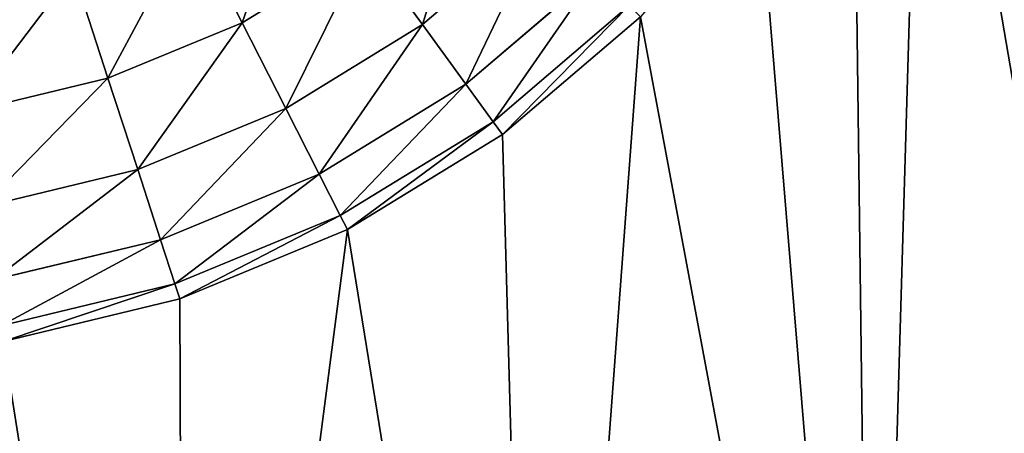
# Model space of a CAD drawing. Extents: x 0 to 120, y 0 to 80.
# Tile 17 of 58: x 22.885 to 23.311, y 30.666 to 30.845. Entities that reach past the tile are written whole.
import ezdxf

# ---------------------------------------------------------------- set-up
doc = ezdxf.new("R2010")
doc.units = 0
doc.header["$LTSCALE"] = 2.54
doc.layers.get('0').update_dxf_attribs({"color": 13, "linetype": 'CONTINUOUS'})

# ---------------------------------------------------------------- blocks, each defined once
blk = doc.blocks.new('GRUPUJ_1')
at = {"color": 250}
for p, q in [((23.112, 30.888, 1.94142), (23.05935, 30.84303, 1.94142)), ((23.112, 30.888, 1.94142), (23.05935, 30.84303, 1.94142)), ((22.98146, 30.84387, 1.97321), (22.95949, 30.88698, 1.99319)), ((22.98146, 30.84387, 1.97321), (22.95949, 30.88698, 1.99319)), ((23.03493, 30.87664, 1.97321), (22.98146, 30.84387, 1.97321)), ((23.03493, 30.87664, 1.97321), (22.98146, 30.84387, 1.97321)), ((23.05935, 30.84303, 1.94142), (23.03493, 30.87664, 1.97321)), ((23.05935, 30.84303, 1.94142), (23.03493, 30.87664, 1.97321)), ((22.92351, 30.81987, 1.97321), (22.90856, 30.86589, 1.99319)), ((22.92351, 30.81987, 1.97321), (22.90856, 30.86589, 1.99319)), ((23.13455, 30.86545, 1.9), (23.07809, 30.81724, 1.9)), ((23.13455, 30.86545, 1.9), (23.07809, 30.81724, 1.9)), ((23.14872, 30.85128, 1.85176), (23.08987, 30.80102, 1.85176)), ((23.14872, 30.85128, 1.85176), (23.08987, 30.80102, 1.85176)), ((23.09389, 30.79549, 1.8), (23.15355, 30.84645, 1.8)), ((23.09389, 30.79549), (23.15355, 30.84645)), ((23.09389, 30.79549), (23.15355, 30.84645)), ((23.09389, 30.79549, 1.8), (23.15355, 30.84645, 1.8)), ((22.98146, 30.84387, 1.97321), (22.92351, 30.81987, 1.97321)), ((22.98146, 30.84387, 1.97321), (22.92351, 30.81987, 1.97321)), ((23.00032, 30.80685, 1.94142), (22.98146, 30.84387, 1.97321)), ((23.00032, 30.80685, 1.94142), (22.98146, 30.84387, 1.97321)), ((23.05935, 30.84303, 1.94142), (23.00032, 30.80685, 1.94142)), ((23.05935, 30.84303, 1.94142), (23.00032, 30.80685, 1.94142)), ((23.07809, 30.81724, 1.9), (23.05935, 30.84303, 1.94142)), ((23.07809, 30.81724, 1.9), (23.05935, 30.84303, 1.94142)), ((22.92351, 30.81987, 1.97321), (22.86253, 30.80523, 1.97321)), ((22.92351, 30.81987, 1.97321), (22.86253, 30.80523, 1.97321)), ((22.93635, 30.78036, 1.94142), (22.92351, 30.81987, 1.97321)), ((22.93635, 30.78036, 1.94142), (22.92351, 30.81987, 1.97321)), ((23.07809, 30.81724, 1.9), (23.01479, 30.77845, 1.9)), ((23.07809, 30.81724, 1.9), (23.01479, 30.77845, 1.9)), ((23.08987, 30.80102, 1.85176), (23.07809, 30.81724, 1.9)), ((23.08987, 30.80102, 1.85176), (23.07809, 30.81724, 1.9)), ((23.00032, 30.80685, 1.94142), (22.93635, 30.78036, 1.94142)), ((23.00032, 30.80685, 1.94142), (22.93635, 30.78036, 1.94142)), ((23.01479, 30.77845, 1.9), (23.00032, 30.80685, 1.94142)), ((23.01479, 30.77845, 1.9), (23.00032, 30.80685, 1.94142)), ((23.08987, 30.80102, 1.85176), (23.02389, 30.76059, 1.85176)), ((23.08987, 30.80102, 1.85176), (23.02389, 30.76059, 1.85176)), ((23.09389, 30.79549, 1.8), (23.08987, 30.80102, 1.85176)), ((23.09389, 30.79549, 1.8), (23.08987, 30.80102, 1.85176)), ((23.027, 30.7545, 1.8), (23.09389, 30.79549, 1.8)), ((23.027, 30.7545), (23.09389, 30.79549)), ((23.027, 30.7545), (23.09389, 30.79549)), ((23.027, 30.7545, 1.8), (23.09389, 30.79549, 1.8)), ((23.09389, 30.79549, 1.8), (23.09389, 30.79549)), ((23.09389, 30.79549, 1.8), (23.09389, 30.79549)), ((22.93635, 30.78036, 1.94142), (22.86903, 30.76419, 1.94142)), ((22.93635, 30.78036, 1.94142), (22.86903, 30.76419, 1.94142)), ((22.9462, 30.75003, 1.9), (22.93635, 30.78036, 1.94142)), ((22.9462, 30.75003, 1.9), (22.93635, 30.78036, 1.94142)), ((23.01479, 30.77845, 1.9), (22.9462, 30.75003, 1.9)), ((23.01479, 30.77845, 1.9), (22.9462, 30.75003, 1.9)), ((23.02389, 30.76059, 1.85176), (23.01479, 30.77845, 1.9)), ((23.02389, 30.76059, 1.85176), (23.01479, 30.77845, 1.9)), ((23.02389, 30.76059, 1.85176), (22.9524, 30.73097, 1.85176)), ((23.02389, 30.76059, 1.85176), (22.9524, 30.73097, 1.85176)), ((23.027, 30.7545, 1.8), (23.02389, 30.76059, 1.85176)), ((23.027, 30.7545, 1.8), (23.02389, 30.76059, 1.85176)), ((22.95451, 30.72447, 1.8), (23.027, 30.7545, 1.8)), ((22.95451, 30.72447), (23.027, 30.7545)), ((22.95451, 30.72447), (23.027, 30.7545)), ((22.95451, 30.72447, 1.8), (23.027, 30.7545, 1.8)), ((23.027, 30.7545, 1.8), (23.027, 30.7545)), ((23.027, 30.7545, 1.8), (23.027, 30.7545)), ((22.9462, 30.75003, 1.9), (22.87401, 30.7327, 1.9)), ((22.9462, 30.75003, 1.9), (22.87401, 30.7327, 1.9)), ((22.9524, 30.73097, 1.85176), (22.9462, 30.75003, 1.9)), ((22.9524, 30.73097, 1.85176), (22.9462, 30.75003, 1.9)), ((22.9524, 30.73097, 1.85176), (22.87715, 30.71291, 1.85176)), ((22.9524, 30.73097, 1.85176), (22.87715, 30.71291, 1.85176)), ((22.95451, 30.72447, 1.8), (22.9524, 30.73097, 1.85176)), ((22.95451, 30.72447, 1.8), (22.9524, 30.73097, 1.85176)), ((22.87822, 30.70616, 1.8), (22.95451, 30.72447, 1.8)), ((22.87822, 30.70616), (22.95451, 30.72447)), ((22.87822, 30.70616, 1.8), (22.95451, 30.72447, 1.8)), ((22.87822, 30.70616), (22.95451, 30.72447)), ((22.95451, 30.72447, 1.8), (22.95451, 30.72447)), ((22.95451, 30.72447, 1.8), (22.95451, 30.72447))]:
    blk.add_line(p, q, dxfattribs=at)
mesh = blk.add_polyface(dxfattribs=at)
corners = [(10.21231, 31.04357), (10.2, 48.8), (10.2, 31.2), (10.21231, 48.95643), (10.24894, 30.89098), (10.24894, 49.10902), (10.30899, 30.74601), (10.30899, 49.25399), (10.39098, 30.61221), (10.39098, 49.38779), (10.49289, 30.49289), (10.49289, 49.50711), (10.61221, 30.39098), (10.61221, 49.60902), (10.7, 31.2), (10.74601, 30.30899), (10.70616, 31.12178), (10.72447, 31.04549), (10.7545, 30.973), (10.89098, 30.24894), (10.79549, 30.90611), (10.84645, 30.84645), (10.90611, 30.79549), (11.04357, 30.21231), (10.973, 30.7545), (11.04549, 30.72447), (11.2, 30.2), (11.12178, 30.70616), (11.2, 30.7), (22.8, 30.2), (22.8, 30.7), (22.95643, 30.21231), (22.87822, 30.70616), (22.95451, 30.72447), (23.027, 30.7545), (23.10902, 30.24894), (23.09389, 30.79549), (23.15355, 30.84645), (23.25399, 30.30899), (23.20451, 30.90611), (23.2455, 30.973), (23.27553, 31.04549), (23.38779, 30.39098), (23.29384, 31.12178), (23.3, 31.2), (23.3, 48.8), (10.7, 48.8), (10.74601, 49.69101), (10.70616, 48.87822), (10.72447, 48.95451), (10.7545, 49.027), (10.89098, 49.75106), (10.79549, 49.09389), (10.84645, 49.15355), (10.90611, 49.20451), (11.04357, 49.78769), (10.973, 49.2455), (11.04549, 49.27553), (11.2, 49.8), (11.12178, 49.29384), (11.2, 49.3), (22.8, 49.3), (22.8, 49.8), (22.87822, 49.29384), (22.95643, 49.78769), (22.95451, 49.27553), (23.027, 49.2455), (23.10902, 49.75106), (23.09389, 49.20451), (23.15355, 49.15355), (23.25399, 49.69101), (23.20451, 49.09389), (23.2455, 49.027), (23.27553, 48.95451), (23.38779, 49.60902), (23.29384, 48.87822), (23.50711, 30.49289), (23.50711, 49.50711), (23.60902, 30.61221), (23.60902, 49.38779), (23.69101, 30.74601), (23.69101, 49.25399), (23.75106, 30.89098), (23.75106, 49.10902), (23.78769, 31.04357), (23.78769, 48.95643), (23.8, 31.2), (23.8, 48.8)]
mesh.append_faces([[corners[k] for k in face] for face in [(0, 1, 2), (85, 86, 87)]], dxfattribs={"vtx0": -1, "color": 250})
mesh.append_faces([[corners[k] for k in face] for face in [(1, 0, 3), (3, 4, 5), (5, 6, 7), (7, 8, 9), (9, 10, 11), (11, 12, 13), (14, 15, 16), (16, 15, 17), (17, 15, 18), (18, 19, 20), (20, 19, 21), (21, 19, 22), (22, 23, 24), (24, 23, 25), (25, 26, 27), (27, 26, 28), (28, 29, 30), (30, 31, 32), (32, 31, 33), (33, 31, 34), (34, 35, 36), (36, 35, 37), (37, 38, 39), (39, 38, 40), (40, 38, 41), (41, 42, 43), (43, 42, 44), (44, 42, 45), (13, 46, 47), (46, 13, 14), (47, 50, 51), (51, 54, 55), (55, 57, 58), (58, 61, 62), (62, 63, 64), (64, 66, 67), (67, 69, 70), (70, 73, 74), (74, 76, 77), (77, 78, 79), (79, 80, 81), (81, 82, 83), (83, 84, 85)]], dxfattribs={"vtx0": -1, "vtx1": -1, "color": 250})
mesh.append_faces([[corners[k] for k in face] for face in [(13, 12, 14), (74, 45, 42)]], dxfattribs={"vtx0": -1, "vtx1": -1, "vtx2": -1, "color": 250})
mesh.append_faces([[corners[k] for k in face] for face in [(3, 0, 4), (5, 4, 6), (7, 6, 8), (9, 8, 10), (11, 10, 12), (14, 12, 15), (18, 15, 19), (22, 19, 23), (25, 23, 26), (28, 26, 29), (30, 29, 31), (34, 31, 35), (37, 35, 38), (41, 38, 42), (47, 46, 48), (47, 48, 49), (47, 49, 50), (51, 50, 52), (51, 52, 53), (51, 53, 54), (55, 54, 56), (55, 56, 57), (58, 57, 59), (58, 59, 60), (58, 60, 61), (62, 61, 63), (64, 63, 65), (64, 65, 66), (67, 66, 68), (67, 68, 69), (70, 69, 71), (70, 71, 72), (70, 72, 73), (74, 73, 75), (74, 75, 45), (74, 42, 76), (77, 76, 78), (79, 78, 80), (81, 80, 82), (83, 82, 84), (85, 84, 86)]], dxfattribs={"vtx0": -1, "vtx2": -1, "color": 250})
mesh = blk.add_polyface(dxfattribs=at)
corners = [(23.05935, 30.84303, 1.94142), (23.08262, 30.91738, 1.97321), (23.03493, 30.87664, 1.97321), (23.112, 30.888, 1.94142)]
mesh.append_faces([[corners[k] for k in face] for face in [(0, 1, 2), (1, 0, 3)]], dxfattribs={"vtx0": -1, "color": 250})
mesh = blk.add_polyface(dxfattribs=at)
corners = [(22.98146, 30.84387, 1.97321), (23.00649, 30.91579, 1.99319), (22.95949, 30.88698, 1.99319), (23.03493, 30.87664, 1.97321)]
mesh.append_faces([[corners[k] for k in face] for face in [(0, 1, 2), (1, 0, 3)]], dxfattribs={"vtx0": -1, "color": 250})
mesh = blk.add_polyface(dxfattribs=at)
corners = [(23.07809, 30.81724, 1.9), (23.112, 30.888, 1.94142), (23.05935, 30.84303, 1.94142), (23.13455, 30.86545, 1.9)]
mesh.append_faces([[corners[k] for k in face] for face in [(0, 1, 2), (1, 0, 3)]], dxfattribs={"vtx0": -1, "color": 250})
mesh = blk.add_polyface(dxfattribs=at)
corners = [(22.92351, 30.81987, 1.97321), (22.95949, 30.88698, 1.99319), (22.90856, 30.86589, 1.99319), (22.98146, 30.84387, 1.97321)]
mesh.append_faces([[corners[k] for k in face] for face in [(0, 1, 2), (1, 0, 3)]], dxfattribs={"vtx0": -1, "color": 250})
mesh = blk.add_polyface(dxfattribs=at)
corners = [(23.00032, 30.80685, 1.94142), (23.03493, 30.87664, 1.97321), (22.98146, 30.84387, 1.97321), (23.05935, 30.84303, 1.94142)]
mesh.append_faces([[corners[k] for k in face] for face in [(0, 1, 2), (1, 0, 3)]], dxfattribs={"vtx0": -1, "color": 250})
mesh = blk.add_polyface(dxfattribs=at)
corners = [(22.86253, 30.80523, 1.97321), (22.90856, 30.86589, 1.99319), (22.85496, 30.85302, 1.99319), (22.92351, 30.81987, 1.97321)]
mesh.append_faces([[corners[k] for k in face] for face in [(0, 1, 2), (1, 0, 3)]], dxfattribs={"vtx0": -1, "color": 250})
mesh = blk.add_polyface(dxfattribs=at)
corners = [(23.13455, 30.86545, 1.9), (23.08987, 30.80102, 1.85176), (23.14872, 30.85128, 1.85176), (23.07809, 30.81724, 1.9)]
mesh.append_faces([[corners[k] for k in face] for face in [(0, 1, 2), (1, 0, 3)]], dxfattribs={"vtx0": -1, "color": 250})
mesh = blk.add_polyface(dxfattribs=at)
corners = [(23.14872, 30.85128, 1.85176), (23.09389, 30.79549, 1.8), (23.15355, 30.84645, 1.8), (23.08987, 30.80102, 1.85176)]
mesh.append_faces([[corners[k] for k in face] for face in [(0, 1, 2), (1, 0, 3)]], dxfattribs={"vtx0": -1, "color": 250})
mesh = blk.add_polyface(dxfattribs=at)
corners = [(23.15355, 30.84645, 1.8), (23.09389, 30.79549), (23.15355, 30.84645), (23.09389, 30.79549, 1.8)]
mesh.append_faces([[corners[k] for k in face] for face in [(0, 1, 2), (1, 0, 3)]], dxfattribs={"vtx0": -1, "color": 250})
mesh = blk.add_polyface(dxfattribs=at)
corners = [(22.93635, 30.78036, 1.94142), (22.98146, 30.84387, 1.97321), (22.92351, 30.81987, 1.97321), (23.00032, 30.80685, 1.94142)]
mesh.append_faces([[corners[k] for k in face] for face in [(0, 1, 2), (1, 0, 3)]], dxfattribs={"vtx0": -1, "color": 250})
mesh = blk.add_polyface(dxfattribs=at)
corners = [(23.05935, 30.84303, 1.94142), (23.01479, 30.77845, 1.9), (23.07809, 30.81724, 1.9), (23.00032, 30.80685, 1.94142)]
mesh.append_faces([[corners[k] for k in face] for face in [(0, 1, 2), (1, 0, 3)]], dxfattribs={"vtx0": -1, "color": 250})
mesh = blk.add_polyface(dxfattribs=at)
corners = [(22.86903, 30.76419, 1.94142), (22.92351, 30.81987, 1.97321), (22.86253, 30.80523, 1.97321), (22.93635, 30.78036, 1.94142)]
mesh.append_faces([[corners[k] for k in face] for face in [(0, 1, 2), (1, 0, 3)]], dxfattribs={"vtx0": -1, "color": 250})
mesh = blk.add_polyface(dxfattribs=at)
corners = [(23.07809, 30.81724, 1.9), (23.02389, 30.76059, 1.85176), (23.08987, 30.80102, 1.85176), (23.01479, 30.77845, 1.9)]
mesh.append_faces([[corners[k] for k in face] for face in [(0, 1, 2), (1, 0, 3)]], dxfattribs={"vtx0": -1, "color": 250})
mesh = blk.add_polyface(dxfattribs=at)
corners = [(23.00032, 30.80685, 1.94142), (22.9462, 30.75003, 1.9), (23.01479, 30.77845, 1.9), (22.93635, 30.78036, 1.94142)]
mesh.append_faces([[corners[k] for k in face] for face in [(0, 1, 2), (1, 0, 3)]], dxfattribs={"vtx0": -1, "color": 250})
mesh = blk.add_polyface(dxfattribs=at)
corners = [(23.08987, 30.80102, 1.85176), (23.027, 30.7545, 1.8), (23.09389, 30.79549, 1.8), (23.02389, 30.76059, 1.85176)]
mesh.append_faces([[corners[k] for k in face] for face in [(0, 1, 2), (1, 0, 3)]], dxfattribs={"vtx0": -1, "color": 250})
mesh = blk.add_polyface(dxfattribs=at)
corners = [(23.09389, 30.79549, 1.8), (23.027, 30.7545), (23.09389, 30.79549), (23.027, 30.7545, 1.8)]
mesh.append_faces([[corners[k] for k in face] for face in [(0, 1, 2), (1, 0, 3)]], dxfattribs={"vtx0": -1, "color": 250})
mesh = blk.add_polyface(dxfattribs=at)
corners = [(22.93635, 30.78036, 1.94142), (22.87401, 30.7327, 1.9), (22.9462, 30.75003, 1.9), (22.86903, 30.76419, 1.94142)]
mesh.append_faces([[corners[k] for k in face] for face in [(0, 1, 2), (1, 0, 3)]], dxfattribs={"vtx0": -1, "color": 250})
mesh = blk.add_polyface(dxfattribs=at)
corners = [(23.01479, 30.77845, 1.9), (22.9524, 30.73097, 1.85176), (23.02389, 30.76059, 1.85176), (22.9462, 30.75003, 1.9)]
mesh.append_faces([[corners[k] for k in face] for face in [(0, 1, 2), (1, 0, 3)]], dxfattribs={"vtx0": -1, "color": 250})
mesh = blk.add_polyface(dxfattribs=at)
corners = [(23.02389, 30.76059, 1.85176), (22.95451, 30.72447, 1.8), (23.027, 30.7545, 1.8), (22.9524, 30.73097, 1.85176)]
mesh.append_faces([[corners[k] for k in face] for face in [(0, 1, 2), (1, 0, 3)]], dxfattribs={"vtx0": -1, "color": 250})
mesh = blk.add_polyface(dxfattribs=at)
corners = [(23.027, 30.7545, 1.8), (22.95451, 30.72447), (23.027, 30.7545), (22.95451, 30.72447, 1.8)]
mesh.append_faces([[corners[k] for k in face] for face in [(0, 1, 2), (1, 0, 3)]], dxfattribs={"vtx0": -1, "color": 250})
mesh = blk.add_polyface(dxfattribs=at)
corners = [(22.9462, 30.75003, 1.9), (22.87715, 30.71291, 1.85176), (22.9524, 30.73097, 1.85176), (22.87401, 30.7327, 1.9)]
mesh.append_faces([[corners[k] for k in face] for face in [(0, 1, 2), (1, 0, 3)]], dxfattribs={"vtx0": -1, "color": 250})
mesh = blk.add_polyface(dxfattribs=at)
corners = [(22.9524, 30.73097, 1.85176), (22.87822, 30.70616, 1.8), (22.95451, 30.72447, 1.8), (22.87715, 30.71291, 1.85176)]
mesh.append_faces([[corners[k] for k in face] for face in [(0, 1, 2), (1, 0, 3)]], dxfattribs={"vtx0": -1, "color": 250})
mesh = blk.add_polyface(dxfattribs=at)
corners = [(22.95451, 30.72447, 1.8), (22.87822, 30.70616), (22.95451, 30.72447), (22.87822, 30.70616, 1.8)]
mesh.append_faces([[corners[k] for k in face] for face in [(0, 1, 2), (1, 0, 3)]], dxfattribs={"vtx0": -1, "color": 250})

msp = doc.modelspace()

# ---------------------------------------------------------------- block references
at = {"color": 0}
msp.add_blockref('GRUPUJ_1', (0, 0, -0.6), dxfattribs=at)

doc.saveas('drawing.dxf')
